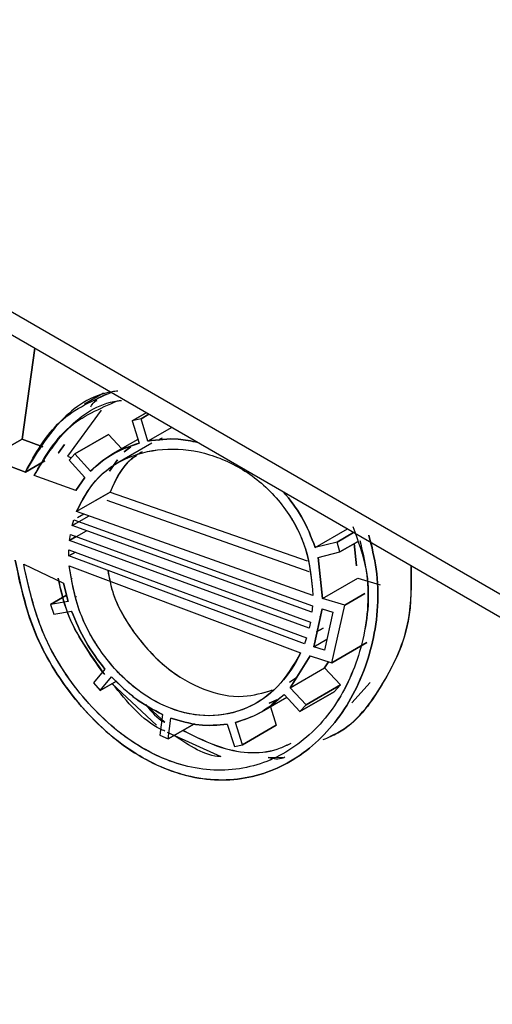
# Model space of a CAD drawing. Header units: inches. Extents: x 0.6 to 33.8, y 0 to 21.7.
# Tile 142 of 204: x 28.6747 to 28.7522, y 12.5536 to 12.7147. Entities that reach past the tile are written whole.
import ezdxf

# ---------------------------------------------------------------- set-up
doc = ezdxf.new("R2010")
doc.units = ezdxf.units.IN
doc.header["$MEASUREMENT"] = 0

msp = doc.modelspace()

# ---------------------------------------------------------------- linework, layer by layer
at = {"color": 7, "linetype": 'Continuous'}
for p, q in [((27.21680927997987, 13.50779375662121), (28.90775850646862, 12.5316295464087)), ((27.22443657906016, 13.49961925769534), (28.91538580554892, 12.52345504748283)), ((28.6751051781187, 12.64610094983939), (28.67718649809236, 12.66096458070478)), ((28.67718649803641, 12.66096458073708), (28.6751051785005, 12.64610095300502)), ((28.68847137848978, 12.65361946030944), (28.68532289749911, 12.65180188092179)), ((28.68804899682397, 12.6508391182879), (28.6825548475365, 12.64328871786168)), ((28.68806349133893, 12.65084716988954), (28.6825548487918, 12.64328872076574)), ((28.6931688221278, 12.64908698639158), (28.69546507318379, 12.65041258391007)), ((28.69546507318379, 12.65041258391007), (28.6931688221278, 12.64908698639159)), ((28.69590173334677, 12.65016050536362), (28.69461163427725, 12.64941574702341)), ((28.69461163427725, 12.64941574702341), (28.69590173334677, 12.65016050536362)), ((28.6946116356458, 12.64941574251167), (28.69316882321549, 12.64908698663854)), ((28.69316882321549, 12.64908698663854), (28.69428708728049, 12.64542913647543)), ((28.69461336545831, 12.64941004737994), (28.69461163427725, 12.64941574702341)), ((28.69572373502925, 12.64575433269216), (28.6946116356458, 12.64941574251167)), ((28.68929282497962, 12.64684820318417), (28.6837727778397, 12.64366154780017)), ((28.6837727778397, 12.64366154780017), (28.68929282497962, 12.64684820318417)), ((28.68929262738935, 12.646847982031), (28.68929282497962, 12.64684820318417)), ((28.68929282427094, 12.64684820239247), (28.691432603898, 12.64450391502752)), ((28.69962900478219, 12.64800879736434), (28.69572373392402, 12.64575433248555)), ((28.6996290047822, 12.64800879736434), (28.69572373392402, 12.64575433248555)), ((28.6751051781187, 12.64610094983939), (28.66968842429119, 12.64297392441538)), ((28.66968842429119, 12.64297392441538), (28.6751051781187, 12.64610094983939)), ((28.67850812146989, 12.64480973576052), (28.6751051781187, 12.64610094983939)), ((28.6751051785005, 12.64610095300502), (28.67850812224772, 12.64480973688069)), ((28.68109089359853, 12.6438297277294), (28.68205714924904, 12.64520786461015)), ((28.68205347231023, 12.64520968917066), (28.68109089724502, 12.64382972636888)), ((28.69409930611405, 12.64604336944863), (28.68995217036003, 12.64364927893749)), ((28.69636161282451, 12.64540086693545), (28.69082024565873, 12.64220190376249)), ((28.69428530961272, 12.64543495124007), (28.69428708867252, 12.64542913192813)), ((28.69807637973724, 12.64623641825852), (28.69753084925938, 12.645868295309)), ((28.68109089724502, 12.64382972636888), (28.68104940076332, 12.64384547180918)), ((28.68104940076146, 12.64384547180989), (28.68109089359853, 12.6438297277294)), ((28.68377278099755, 12.64366154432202), (28.68285413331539, 12.64262676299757)), ((28.68633749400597, 12.64083890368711), (28.68377278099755, 12.64366154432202)), ((28.69186519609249, 12.64402997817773), (28.69292238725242, 12.64484875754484)), ((28.69286148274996, 12.64482285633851), (28.69186519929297, 12.64402997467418)), ((28.66968842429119, 12.64297392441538), (28.67564424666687, 12.64068544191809)), ((28.67564424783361, 12.6406854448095), (28.6696884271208, 12.64297392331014)), ((28.67564424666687, 12.64068544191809), (28.67881604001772, 12.64251647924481)), ((28.67881604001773, 12.64251647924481), (28.67564424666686, 12.64068544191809)), ((28.6825548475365, 12.64328871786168), (28.68322753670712, 12.64304737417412)), ((28.6825548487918, 12.64328872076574), (28.68322753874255, 12.64304737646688)), ((28.68285432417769, 12.6426269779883), (28.68285413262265, 12.64262676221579)), ((28.68285413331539, 12.64262676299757), (28.68541304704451, 12.63980076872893)), ((28.68941920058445, 12.64082596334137), (28.69072274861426, 12.64269059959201)), ((28.69072474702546, 12.64269345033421), (28.68941920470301, 12.64082596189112)), ((28.68392534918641, 12.63765442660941), (28.6771003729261, 12.64013991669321)), ((28.68392535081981, 12.63765442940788), (28.67710037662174, 12.64013991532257)), ((28.68392534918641, 12.63765442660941), (28.68541305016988, 12.63980076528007)), ((28.68541304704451, 12.63980076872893), (28.68392535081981, 12.63765442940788)), ((28.68540857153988, 12.63980571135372), (28.68541305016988, 12.63980076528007)), ((28.68952179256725, 12.63741814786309), (28.68404187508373, 12.63425465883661)), ((28.68473899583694, 12.63465709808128), (28.68952179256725, 12.63741814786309)), ((28.68952179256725, 12.63741814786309), (28.72184247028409, 12.62615465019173)), ((28.6895217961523, 12.63741814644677), (28.72184247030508, 12.62615465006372)), ((28.72213526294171, 12.6243688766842), (28.68903625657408, 12.63601816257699)), ((28.72213526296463, 12.62436887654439), (28.68903625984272, 12.63601816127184)), ((28.7227717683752, 12.6204867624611), (28.68404187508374, 12.63425465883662)), ((28.72277176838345, 12.6204867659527), (28.68404187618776, 12.63425466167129)), ((28.68524226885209, 12.63382794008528), (28.68419112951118, 12.63322113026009)), ((28.68331795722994, 12.63193218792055), (28.68608370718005, 12.63352882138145)), ((28.68331795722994, 12.63193218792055), (28.68356573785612, 12.63286009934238)), ((28.68440416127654, 12.63255924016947), (28.68331795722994, 12.63193218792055)), ((28.68331796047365, 12.63193218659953), (28.68356573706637, 12.63286009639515)), ((28.68356573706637, 12.63286009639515), (28.72270854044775, 12.61881412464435)), ((28.68356573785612, 12.63286009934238), (28.72270854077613, 12.61881412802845)), ((28.68289905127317, 12.62950156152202), (28.68565064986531, 12.63109002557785)), ((28.68289905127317, 12.62950156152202), (28.68302856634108, 12.63047197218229)), ((28.68289905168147, 12.62950156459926), (28.68302856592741, 12.63047196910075)), ((28.68302856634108, 12.63047197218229), (28.72235550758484, 12.61614123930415)), ((28.68302856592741, 12.63047196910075), (28.72235550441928, 12.61614124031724)), ((28.72260565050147, 12.61774831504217), (28.68331795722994, 12.63193218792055)), ((28.72260565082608, 12.61774831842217), (28.68331796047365, 12.63193218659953)), ((28.72314517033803, 12.62832929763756), (28.72843188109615, 12.63138125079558)), ((28.72314517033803, 12.62832929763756), (28.72843188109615, 12.63138125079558)), ((28.72671712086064, 12.6292386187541), (28.72943027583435, 12.6308048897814)), ((28.72943027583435, 12.6308048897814), (28.72671712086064, 12.6292386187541)), ((28.72213434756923, 12.6151179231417), (28.68289905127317, 12.62950156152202)), ((28.72213434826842, 12.61511792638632), (28.68289905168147, 12.62950156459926)), ((28.68397967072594, 12.63012538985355), (28.6828994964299, 12.62950181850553)), ((28.72671712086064, 12.6292386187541), (28.72314517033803, 12.62832929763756)), ((28.72671712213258, 12.62923861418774), (28.72314517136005, 12.62832929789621)), ((28.72716898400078, 12.62761732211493), (28.72671712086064, 12.6292386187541)), ((28.72716898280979, 12.62761732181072), (28.72671712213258, 12.62923861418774)), ((28.73005764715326, 12.62928491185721), (28.72716898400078, 12.62761732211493)), ((28.72716898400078, 12.62761732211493), (28.73005764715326, 12.62928491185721)), ((28.72993299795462, 12.62534863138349), (28.72954491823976, 12.62898891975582)), ((28.72954491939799, 12.62898892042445), (28.72993405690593, 12.625338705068)), ((28.68277588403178, 12.62696137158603), (28.68278911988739, 12.62797542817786)), ((28.68277588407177, 12.62696137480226), (28.68278911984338, 12.6279754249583)), ((28.68385154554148, 12.62758233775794), (28.68277621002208, 12.62696155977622)), ((28.68277621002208, 12.62696155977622), (28.68385154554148, 12.62758233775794)), ((28.68278911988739, 12.62797542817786), (28.72170489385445, 12.61357685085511)), ((28.68278911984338, 12.6279754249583), (28.72170489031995, 12.61357685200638)), ((28.7236039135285, 12.62671197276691), (28.72716898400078, 12.62761732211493)), ((28.72360391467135, 12.62671196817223), (28.72716898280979, 12.62761732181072)), ((28.67537690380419, 12.62560735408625), (28.68190367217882, 12.62248463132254)), ((28.67537690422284, 12.62560735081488), (28.68190367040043, 12.62248463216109)), ((28.7213676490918, 12.61259729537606), (28.68277588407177, 12.62696137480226)), ((28.72136764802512, 12.61259729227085), (28.68277588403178, 12.62696137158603)), ((28.7236039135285, 12.62671197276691), (28.7243599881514, 12.61999342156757)), ((28.72435999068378, 12.61999342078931), (28.72360391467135, 12.62671196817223)), ((28.68284652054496, 12.62536601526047), (28.72075806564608, 12.61112569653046)), ((28.6828465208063, 12.62536601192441), (28.72075806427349, 12.61112569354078)), ((28.68190367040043, 12.62248463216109), (28.6826612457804, 12.61951424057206)), ((28.68266124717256, 12.61951423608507), (28.68190367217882, 12.62248463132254)), ((28.68331373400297, 12.6232986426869), (28.68332027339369, 12.6233024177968)), ((28.68331373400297, 12.6232986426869), (28.68332027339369, 12.6233024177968)), ((28.7243599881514, 12.61999342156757), (28.73014770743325, 12.62333460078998)), ((28.72436612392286, 12.61999696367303), (28.73014770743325, 12.62333460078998)), ((28.7301477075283, 12.62333460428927), (28.73380703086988, 12.6222498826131)), ((28.72798347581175, 12.61888801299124), (28.73130329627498, 12.62080450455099)), ((28.73130329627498, 12.62080450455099), (28.72798347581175, 12.61888801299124)), ((28.68240498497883, 12.6205190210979), (28.67979192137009, 12.61901053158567)), ((28.67979192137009, 12.61901053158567), (28.68240498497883, 12.6205190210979)), ((28.68266124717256, 12.61951423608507), (28.67979192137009, 12.61901053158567)), ((28.6826612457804, 12.61951424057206), (28.67979192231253, 12.61901053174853)), ((28.68401105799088, 12.62029346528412), (28.68399498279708, 12.62028418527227)), ((28.68401105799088, 12.62029346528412), (28.68399498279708, 12.62028418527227)), ((28.72798347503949, 12.61888800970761), (28.72435999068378, 12.61999342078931)), ((28.67979192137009, 12.61901053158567), (28.68033222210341, 12.61744028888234)), ((28.67979192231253, 12.61901053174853), (28.68033222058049, 12.61744029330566)), ((28.68033222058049, 12.61744029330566), (28.68319608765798, 12.61794084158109)), ((28.68033222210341, 12.61744028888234), (28.68319608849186, 12.6179408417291)), ((28.72270854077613, 12.61881412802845), (28.72260565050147, 12.61774831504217)), ((28.72427117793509, 12.61832448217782), (28.72290759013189, 12.61209454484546)), ((28.72290759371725, 12.61209454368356), (28.72427117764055, 12.61832447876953)), ((28.72427117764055, 12.61832447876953), (28.72605208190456, 12.61777282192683)), ((28.72605208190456, 12.61777282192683), (28.72466253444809, 12.61152789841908)), ((28.72605208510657, 12.61777282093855), (28.72466253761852, 12.61152789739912)), ((28.72585577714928, 12.60946114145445), (28.72798347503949, 12.61888800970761)), ((28.72585578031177, 12.60946114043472), (28.72798347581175, 12.61888801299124)), ((28.72797747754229, 12.61888432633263), (28.72798357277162, 12.61888784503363)), ((28.72798357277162, 12.61888784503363), (28.72798196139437, 12.61888691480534)), ((28.68033222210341, 12.61744028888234), (28.68033236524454, 12.61744037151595)), ((28.68033236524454, 12.61744037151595), (28.68033222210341, 12.61744028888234)), ((28.72235550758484, 12.61614123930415), (28.72213434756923, 12.6151179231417)), ((28.7237768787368, 12.61606613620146), (28.72373192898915, 12.61604018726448)), ((28.72390108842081, 12.61703348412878), (28.72400126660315, 12.61709131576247)), ((28.72400126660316, 12.61709131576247), (28.72392011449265, 12.61704446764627)), ((28.72338107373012, 12.61454448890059), (28.72443615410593, 12.61515357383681)), ((28.72443615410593, 12.61515357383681), (28.72345290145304, 12.61458595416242)), ((28.72170489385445, 12.61357685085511), (28.72136764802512, 12.61259729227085)), ((28.72290759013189, 12.61209454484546), (28.72506585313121, 12.61334048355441)), ((28.72290907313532, 12.61209540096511), (28.72506585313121, 12.61334048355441)), ((28.73159090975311, 12.61277196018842), (28.72585578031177, 12.60946114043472)), ((28.72585578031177, 12.60946114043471), (28.73159090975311, 12.61277196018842)), ((28.72466253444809, 12.61152789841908), (28.72290759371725, 12.61209454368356)), ((28.7265709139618, 12.61262957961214), (28.72653159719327, 12.61260688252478)), ((28.72653159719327, 12.61260688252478), (28.7265709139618, 12.61262957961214)), ((28.72231168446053, 12.61061238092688), (28.71903568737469, 12.60537684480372)), ((28.71903569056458, 12.60537684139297), (28.72231168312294, 12.61061237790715)), ((28.72231168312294, 12.61061237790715), (28.72585577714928, 12.60946114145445)), ((28.72467427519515, 12.60863193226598), (28.72531165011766, 12.60963789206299)), ((28.72531165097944, 12.60963789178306), (28.72467427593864, 12.60863193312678)), ((28.68868602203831, 12.60843199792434), (28.68682077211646, 12.60620179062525)), ((28.68868601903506, 12.60843200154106), (28.68682077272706, 12.60620179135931)), ((28.69001725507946, 12.60920050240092), (28.69001401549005, 12.60919863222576)), ((28.69001725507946, 12.60920050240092), (28.69001401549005, 12.60919863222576)), ((28.69115151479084, 12.60797322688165), (28.69115509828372, 12.60797529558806)), ((28.69115151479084, 12.60797322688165), (28.69115509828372, 12.60797529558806)), ((28.71903568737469, 12.60537684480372), (28.72467427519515, 12.60863193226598)), ((28.71903568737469, 12.60537684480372), (28.72467427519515, 12.60863193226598)), ((28.72467427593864, 12.60863193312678), (28.72729903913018, 12.60584395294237)), ((28.68791046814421, 12.60494879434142), (28.68978117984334, 12.60718214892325)), ((28.687910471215, 12.60494879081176), (28.68978118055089, 12.60718214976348)), ((28.69056182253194, 12.60647938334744), (28.687910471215, 12.60494879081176)), ((28.687910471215, 12.60494879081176), (28.69056182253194, 12.60647938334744)), ((28.71893740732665, 12.60631243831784), (28.72014490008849, 12.60714953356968)), ((28.68682077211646, 12.60620179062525), (28.687910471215, 12.60494879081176)), ((28.68682077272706, 12.60620179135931), (28.68791046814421, 12.60494879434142)), ((28.68983889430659, 12.60606204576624), (28.69711644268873, 12.59926443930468)), ((28.72165047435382, 12.60258310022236), (28.71903569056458, 12.60537684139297)), ((28.72627679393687, 12.60474935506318), (28.72064442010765, 12.60149785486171)), ((28.72064442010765, 12.60149785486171), (28.72627679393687, 12.60474935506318)), ((28.72729904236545, 12.60584394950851), (28.72165047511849, 12.60258310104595)), ((28.72165047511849, 12.60258310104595), (28.72729840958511, 12.6058435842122)), ((28.72729903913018, 12.60584395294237), (28.7262767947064, 12.60474935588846)), ((28.72913243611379, 12.60292523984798), (28.73215950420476, 12.6062331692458)), ((28.71432427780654, 12.60142887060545), (28.71847449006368, 12.60382473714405)), ((28.71561390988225, 12.60289600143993), (28.71679433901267, 12.60336078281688)), ((28.7168467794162, 12.60340025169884), (28.71561391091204, 12.6028960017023)), ((28.71803579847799, 12.60429515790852), (28.7206444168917, 12.6014978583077)), ((28.69536141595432, 12.60264602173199), (28.69848820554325, 12.59976080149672)), ((28.71580777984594, 12.60228527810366), (28.71676842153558, 12.59925907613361)), ((28.7206444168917, 12.6014978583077), (28.72165047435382, 12.60258310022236)), ((28.69811226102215, 12.60101252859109), (28.69768613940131, 12.59761602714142)), ((28.69906262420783, 12.59703296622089), (28.69949988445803, 12.60043589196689)), ((28.70333804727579, 12.59950111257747), (28.69906262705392, 12.59703296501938)), ((28.69906262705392, 12.59703296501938), (28.70333804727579, 12.59950111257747)), ((28.70872500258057, 12.59942327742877), (28.70989297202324, 12.59579412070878)), ((28.71124837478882, 12.59607241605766), (28.7100862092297, 12.59970492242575)), ((28.71124837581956, 12.59607241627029), (28.71676842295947, 12.59925907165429)), ((28.71676842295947, 12.59925907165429), (28.71124837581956, 12.59607241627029)), ((28.71676842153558, 12.59925907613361), (28.71676302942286, 12.59925795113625)), ((28.71676637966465, 12.599265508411), (28.71676842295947, 12.59925907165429)), ((28.69768613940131, 12.59761602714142), (28.69906262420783, 12.59703296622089)), ((28.69886482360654, 12.59810067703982), (28.7077030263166, 12.59412543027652)), ((28.6990608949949, 12.59703369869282), (28.69906262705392, 12.59703296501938)), ((28.69906262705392, 12.59703296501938), (28.69906274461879, 12.59703387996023)), ((28.70989297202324, 12.59579412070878), (28.71124837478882, 12.59607241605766)), ((28.71124809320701, 12.59607235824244), (28.71124837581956, 12.59607241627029)), ((28.71787811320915, 12.59394246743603), (28.71548274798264, 12.5939855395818))]:
    msp.add_line(p, q, dxfattribs=at)
for centre, major_axis, ratio, start_param, end_param in [((38.52175961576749, -6.723224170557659), (-14.19441946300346, 20.6824037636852), 0.2344786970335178, 5.737407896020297, 5.916607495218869), ((38.481706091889, -6.7679143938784), (-14.12451657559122, 20.70148472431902), 0.234802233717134, 5.739571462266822, 5.918885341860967)]:
    msp.add_ellipse(centre, major_axis=major_axis, ratio=ratio, start_param=start_param, end_param=end_param, dxfattribs=at)
for points, knots in [([(28.38568897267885, 12.82924252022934), (28.4017493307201, 12.79720957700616), (28.44523448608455, 12.71047692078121), (28.52496097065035, 12.57373625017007), (28.60711284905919, 12.43975548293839), (28.65897001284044, 12.35890828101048), (28.67779954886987, 12.32955235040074)], [0, 0, 0, 0, 0.1854861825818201, 0.5022238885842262, 0.819255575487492, 1, 1, 1, 1]), ([(28.67564424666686, 12.64068544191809), (28.67730183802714, 12.64371509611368), (28.68056744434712, 12.64968379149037), (28.68681227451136, 12.65246129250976), (28.68988728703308, 12.65382895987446)], [0, 0, 0, 0, 0.5075906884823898, 1, 1, 1, 1]), ([(28.69077945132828, 12.65393459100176), (28.69048133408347, 12.65390013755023), (28.68671580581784, 12.65346495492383), (28.68072410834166, 12.64929998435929), (28.67735464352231, 12.64358597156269), (28.67564424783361, 12.6406854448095)], [0, 0, 0, 0, 0.04061426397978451, 0.513000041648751, 1, 1, 1, 1]), ([(28.68926784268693, 12.65351297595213), (28.68832653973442, 12.65318274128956), (28.68738401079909, 12.65285207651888), (28.68685166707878, 12.6520884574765), (28.6868509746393, 12.65208746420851)], [0, 0, 0, 0, 0.998699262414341, 0.9999999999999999, 0.9999999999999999, 0.9999999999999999, 0.9999999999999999]), ([(28.6771003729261, 12.64013991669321), (28.67871956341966, 12.64296900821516), (28.68191018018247, 12.64854373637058), (28.6878473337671, 12.65109493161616), (28.69077147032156, 12.65235143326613)], [0, 0, 0, 0, 0.5074851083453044, 1, 1, 1, 1]), ([(28.67710037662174, 12.64013991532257), (28.67876856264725, 12.64284472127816), (28.6820555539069, 12.64817426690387), (28.68771212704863, 12.65202240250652), (28.69120941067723, 12.65239644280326), (28.6914285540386, 12.65241988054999)], [0, 0, 0, 0, 0.4913354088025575, 0.9681265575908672, 0.9999999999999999, 0.9999999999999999, 0.9999999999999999, 0.9999999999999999]), ([(28.68636250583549, 12.65134844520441), (28.68651541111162, 12.65164197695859), (28.68675593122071, 12.65210370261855), (28.68722144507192, 12.65232627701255), (28.68739101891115, 12.65240735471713)], [0, 0, 0, 0, 0.6357276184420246, 1, 1, 1, 1]), ([(28.69428708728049, 12.64542913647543), (28.69278628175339, 12.64492410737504), (28.68978428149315, 12.64391391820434), (28.68748652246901, 12.64186399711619), (28.68633749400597, 12.64083890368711)], [0, 0, 0, 0, 0.499935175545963, 1, 1, 1, 1]), ([(28.68633749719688, 12.64083890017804), (28.68736860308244, 12.64177156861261), (28.68965239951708, 12.64383733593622), (28.69264539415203, 12.64486528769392), (28.69428708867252, 12.64542913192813)], [0, 0, 0, 0, 0.4514876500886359, 1, 1, 1, 1]), ([(28.69572373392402, 12.64575433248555), (28.69736893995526, 12.64598077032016), (28.70003305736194, 12.64634744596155), (28.70284317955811, 12.64575821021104), (28.70391793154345, 12.64553285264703)], [0, 0, 0, 0, 0.6175426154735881, 1, 1, 1, 1]), ([(28.70392036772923, 12.64553144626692), (28.70284495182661, 12.6457561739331), (28.70003433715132, 12.64634350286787), (28.69736915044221, 12.6459792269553), (28.69572373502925, 12.64575433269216)], [0, 0, 0, 0, 0.3826265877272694, 0.9999999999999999, 0.9999999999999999, 0.9999999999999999, 0.9999999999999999]), ([(28.69807637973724, 12.64623641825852), (28.69803319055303, 12.64622748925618), (28.69778477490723, 12.64617613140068), (28.69760536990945, 12.64600447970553), (28.69745715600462, 12.64586267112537)], [0, 0, 0, 0, 0.1738585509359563, 1, 1, 1, 1]), ([(28.68404187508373, 12.63425465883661), (28.68496048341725, 12.63602617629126), (28.68693957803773, 12.63984281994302), (28.69226659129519, 12.64339260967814), (28.69885234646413, 12.6448375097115), (28.70585018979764, 12.64392231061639), (28.71264033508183, 12.6406788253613), (28.7182355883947, 12.63527549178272), (28.72206901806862, 12.62816318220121), (28.72253292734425, 12.62309571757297), (28.7227717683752, 12.6204867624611)], [0, 0, 0, 0, 0.1159601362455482, 0.2498301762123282, 0.376234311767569, 0.5013803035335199, 0.625307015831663, 0.7511826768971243, 0.8718978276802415, 0.9999999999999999, 0.9999999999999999, 0.9999999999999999, 0.9999999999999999]), ([(28.68404187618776, 12.63425466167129), (28.68506377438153, 12.63618026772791), (28.68707651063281, 12.63997295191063), (28.6924552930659, 12.64342816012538), (28.69885204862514, 12.64483796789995), (28.70585027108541, 12.64392207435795), (28.71263954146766, 12.64067715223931), (28.71825933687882, 12.63524887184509), (28.72207908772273, 12.62812523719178), (28.72253842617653, 12.62305992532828), (28.72277176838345, 12.6204867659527)], [0, 0, 0, 0, 0.1268445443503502, 0.2498337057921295, 0.3762405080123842, 0.5013967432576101, 0.6253288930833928, 0.7511979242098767, 0.8736094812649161, 0.9999999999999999, 0.9999999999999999, 0.9999999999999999, 0.9999999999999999]), ([(28.69385429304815, 12.64334722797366), (28.69350674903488, 12.64312119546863), (28.69144911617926, 12.6417829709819), (28.6903965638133, 12.63939924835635), (28.68952179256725, 12.63741814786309)], [0, 0, 0, 0, 0.1689047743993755, 1, 1, 1, 1]), ([(28.69478480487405, 12.64401526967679), (28.69417951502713, 12.64364841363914), (28.6917407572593, 12.64217032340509), (28.69047408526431, 12.63945759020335), (28.6895217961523, 12.63741814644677)], [0, 0, 0, 0, 0.2481959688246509, 1, 1, 1, 1]), ([(28.71795295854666, 12.63743060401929), (28.71901331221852, 12.63612287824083), (28.72124068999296, 12.63337587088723), (28.72249039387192, 12.63006435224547), (28.72314517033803, 12.62832929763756)], [0, 0, 0, 0, 0.4760547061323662, 1, 1, 1, 1]), ([(28.72314517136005, 12.62832929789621), (28.72249039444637, 12.63006435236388), (28.7212406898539, 12.63337587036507), (28.71901331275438, 12.63612287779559), (28.71795295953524, 12.6374306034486)], [0, 0, 0, 0, 0.5239453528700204, 1, 1, 1, 1]), ([(28.72929094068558, 12.63177706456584), (28.73016810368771, 12.62941114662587), (28.73242929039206, 12.62331218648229), (28.73141841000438, 12.61305527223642), (28.72744050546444, 12.60305161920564), (28.72065820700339, 12.59562689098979), (28.71198661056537, 12.5916494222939), (28.70239333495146, 12.59179524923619), (28.69273775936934, 12.59613847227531), (28.68429038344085, 12.60407147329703), (28.67779331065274, 12.61451842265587), (28.67617494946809, 12.62194510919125), (28.67537690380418, 12.62560735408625)], [0, 0, 0, 0, 0.06608852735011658, 0.1703657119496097, 0.2739095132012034, 0.3787678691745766, 0.4810975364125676, 0.5861554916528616, 0.6869599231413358, 0.7930905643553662, 0.8979688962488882, 1, 1, 1, 1]), ([(28.67398250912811, 12.62628884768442), (28.67482632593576, 12.62230651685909), (28.67648970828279, 12.61445630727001), (28.68326779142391, 12.60341499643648), (28.69203459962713, 12.59497888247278), (28.70221008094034, 12.59024145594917), (28.71238333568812, 12.58999673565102), (28.72157926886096, 12.59416561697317), (28.72876347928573, 12.60201003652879), (28.73308128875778, 12.61259677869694), (28.73385581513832, 12.62265243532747), (28.73240390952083, 12.62851402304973), (28.7319433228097, 12.63037348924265)], [0, 0, 0, 0, 0.1069630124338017, 0.2108519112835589, 0.3179040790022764, 0.4217632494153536, 0.5287903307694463, 0.633116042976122, 0.7399739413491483, 0.8455311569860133, 0.9509979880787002, 0.9999999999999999, 0.9999999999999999, 0.9999999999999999, 0.9999999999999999]), ([(28.73194592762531, 12.6303749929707), (28.73240563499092, 12.62851502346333), (28.73385447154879, 12.62265305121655), (28.73308159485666, 12.6125968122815), (28.72876387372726, 12.6020093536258), (28.7215823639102, 12.594161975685), (28.71238737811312, 12.58999071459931), (28.70232257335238, 12.59023132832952), (28.69228002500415, 12.59483265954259), (28.68338120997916, 12.60320607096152), (28.67647359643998, 12.61439613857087), (28.67479831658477, 12.62239410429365), (28.6739825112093, 12.62628884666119)], [0, 0, 0, 0, 0.04900931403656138, 0.1544601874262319, 0.2600026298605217, 0.3668515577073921, 0.4711763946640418, 0.5782104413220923, 0.6785996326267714, 0.7850531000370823, 0.8953280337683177, 1, 1, 1, 1]), ([(28.73044378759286, 12.62950782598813), (28.73084953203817, 12.62785619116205), (28.73218381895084, 12.62242480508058), (28.73146567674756, 12.61304350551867), (28.72742430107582, 12.60304825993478), (28.72065928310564, 12.59563159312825), (28.71198168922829, 12.5916549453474), (28.70235910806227, 12.59180370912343), (28.69270253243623, 12.59616795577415), (28.68434960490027, 12.60403859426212), (28.67785737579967, 12.61441015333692), (28.67621163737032, 12.62183924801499), (28.67537690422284, 12.62560735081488)], [0, 0, 0, 0, 0.04621321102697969, 0.1519717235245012, 0.2578278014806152, 0.3650215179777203, 0.4696220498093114, 0.5770035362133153, 0.6811439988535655, 0.7885094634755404, 0.8927301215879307, 1, 1, 1, 1]), ([(28.72075806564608, 12.61112569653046), (28.72063809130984, 12.61087410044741), (28.71964364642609, 12.60878866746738), (28.71704746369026, 12.60519070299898), (28.71198032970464, 12.60165775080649), (28.70583449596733, 12.60039434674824), (28.69931374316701, 12.60166589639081), (28.69314817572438, 12.60530197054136), (28.68790096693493, 12.61099565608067), (28.68405827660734, 12.61802642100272), (28.68324948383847, 12.62292527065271), (28.68284652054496, 12.62536601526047)], [0, 0, 0, 0, 0.01534190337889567, 0.1271661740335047, 0.2501211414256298, 0.3806654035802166, 0.5009762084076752, 0.6251437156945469, 0.7508558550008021, 0.8758693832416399, 1, 1, 1, 1]), ([(28.72075806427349, 12.61112569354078), (28.7196054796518, 12.60915538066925), (28.71733708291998, 12.60527761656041), (28.71201862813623, 12.60172299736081), (28.70591673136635, 12.60038498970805), (28.69939481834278, 12.60162316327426), (28.69315582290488, 12.60529724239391), (28.68793994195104, 12.61095455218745), (28.68408537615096, 12.61797726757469), (28.68326376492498, 12.62287749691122), (28.6828465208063, 12.62536601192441)], [0, 0, 0, 0, 0.1270209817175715, 0.2499894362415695, 0.3760739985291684, 0.5009129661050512, 0.6247117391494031, 0.7508345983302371, 0.8734647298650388, 1, 1, 1, 1]), ([(28.68915858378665, 12.62458569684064), (28.68936589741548, 12.62345760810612), (28.69002496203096, 12.61987133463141), (28.69337518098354, 12.61411353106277), (28.69859005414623, 12.60840021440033), (28.70486442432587, 12.60480591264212), (28.71100324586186, 12.60349352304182), (28.71457629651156, 12.60455941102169), (28.71615015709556, 12.60502891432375)], [0, 0, 0, 0, 0.08754683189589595, 0.2783175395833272, 0.4700803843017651, 0.6596102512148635, 0.8500648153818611, 1, 1, 1, 1]), ([(28.68917405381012, 12.62457993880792), (28.68939214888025, 12.62340682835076), (28.69005857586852, 12.61982218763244), (28.69341348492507, 12.61407268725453), (28.69859747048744, 12.60839617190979), (28.70487104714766, 12.60480449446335), (28.7110056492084, 12.6034934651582), (28.7145798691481, 12.60456168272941), (28.7161554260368, 12.60503256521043)], [0, 0, 0, 0, 0.09101324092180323, 0.2781066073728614, 0.4704390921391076, 0.6593883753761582, 0.8498545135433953, 1, 1, 1, 1]), ([(28.72445208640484, 12.59691567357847), (28.72526104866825, 12.59724591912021), (28.72928833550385, 12.59888999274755), (28.73443673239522, 12.60570905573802), (28.73894472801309, 12.61529180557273), (28.73890456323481, 12.62233935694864), (28.7388874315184, 12.62534539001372)], [0, 0, 0, 0, 0.08650243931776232, 0.4306383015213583, 0.7571468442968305, 1, 1, 1, 1]), ([(28.73889343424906, 12.62534192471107), (28.73890000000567, 12.62225464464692), (28.73891524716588, 12.61508528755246), (28.73431356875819, 12.60560593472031), (28.72950090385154, 12.59909625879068), (28.72593173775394, 12.59758295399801), (28.72546445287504, 12.59738482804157)], [0, 0, 0, 0, 0.258871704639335, 0.601158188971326, 0.947782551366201, 1, 1, 1, 1]), ([(28.68101010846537, 12.62333324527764), (28.68142410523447, 12.62146265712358), (28.6826720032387, 12.6158241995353), (28.68624836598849, 12.610875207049), (28.68863825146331, 12.60756806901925)], [0, 0, 0, 0, 0.3317552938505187, 1, 1, 1, 1]), ([(28.68851221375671, 12.60769963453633), (28.68623048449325, 12.61088727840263), (28.68271856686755, 12.61579353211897), (28.68147153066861, 12.62137618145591), (28.6810347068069, 12.62333172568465)], [0, 0, 0, 0, 0.6497103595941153, 1, 1, 1, 1]), ([(28.68319608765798, 12.61794084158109), (28.6839107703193, 12.61624037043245), (28.68534013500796, 12.61283942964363), (28.68757072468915, 12.6099011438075), (28.68868601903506, 12.60843200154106)], [0, 0, 0, 0, 0.5000002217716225, 1, 1, 1, 1]), ([(28.68978117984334, 12.60718214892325), (28.69108579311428, 12.60589720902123), (28.69366698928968, 12.60335493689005), (28.69664127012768, 12.60178765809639), (28.69811226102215, 12.60101252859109)], [0, 0, 0, 0, 0.5054297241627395, 1, 1, 1, 1]), ([(28.69811226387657, 12.60101252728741), (28.69663242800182, 12.60179100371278), (28.69365704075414, 12.6033562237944), (28.6910776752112, 12.60590235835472), (28.68978118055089, 12.60718214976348)], [0, 0, 0, 0, 0.497359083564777, 1, 1, 1, 1]), ([(28.69848328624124, 12.59829686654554), (28.69825602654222, 12.59839699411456), (28.6949968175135, 12.59983295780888), (28.69234926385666, 12.60307419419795), (28.68988632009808, 12.6060894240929)], [0, 0, 0, 0, 0.06972848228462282, 1, 1, 1, 1]), ([(28.71803579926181, 12.60429515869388), (28.71672673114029, 12.6031551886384), (28.71434015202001, 12.60107689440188), (28.71140940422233, 12.60013167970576), (28.71008620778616, 12.59970492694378)], [0, 0, 0, 0, 0.5485123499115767, 1, 1, 1, 1]), ([(28.7100862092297, 12.59970492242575), (28.71154840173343, 12.60018759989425), (28.71447240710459, 12.60115282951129), (28.71684810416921, 12.60324780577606), (28.71803579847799, 12.60429515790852)], [0, 0, 0, 0, 0.5000649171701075, 1, 1, 1, 1]), ([(28.69533475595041, 12.60266185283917), (28.69630152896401, 12.60148391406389), (28.69727875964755, 12.6002932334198), (28.69847539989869, 12.59976643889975), (28.69848820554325, 12.59976080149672)], [0, 0, 0, 0, 0.9892986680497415, 1, 1, 1, 1]), ([(28.69949988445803, 12.60043589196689), (28.70104127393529, 12.5999639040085), (28.7041580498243, 12.59900951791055), (28.70719165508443, 12.59928435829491), (28.70872500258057, 12.59942327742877)], [0, 0, 0, 0, 0.4945461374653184, 1, 1, 1, 1]), ([(28.70872500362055, 12.59942327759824), (28.70718459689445, 12.59928258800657), (28.70415165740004, 12.59900558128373), (28.70103407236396, 12.5999641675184), (28.69949988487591, 12.60043589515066)], [0, 0, 0, 0, 0.5078923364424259, 1, 1, 1, 1]), ([(28.70146819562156, 12.59842167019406), (28.70354942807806, 12.59737376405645), (28.7088037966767, 12.59472817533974), (28.71519632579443, 12.59435654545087), (28.71862890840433, 12.59605568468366), (28.7191960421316, 12.5963364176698)], [0, 0, 0, 0, 0.3538066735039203, 0.8932354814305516, 1, 1, 1, 1]), ([(28.70148829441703, 12.59843327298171), (28.70356232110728, 12.59738366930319), (28.70880788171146, 12.59472904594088), (28.71519300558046, 12.59436345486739), (28.7186257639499, 12.59606136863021), (28.71919312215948, 12.59634199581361)], [0, 0, 0, 0, 0.3531139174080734, 0.8930841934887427, 1, 1, 1, 1]), ([(28.7077030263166, 12.59412543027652), (28.70768194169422, 12.59412577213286), (28.70509916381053, 12.59416764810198), (28.70255468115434, 12.59588683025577), (28.70003097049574, 12.59759197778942)], [0, 0, 0, 0, 0.00816354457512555, 0.9999999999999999, 0.9999999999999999, 0.9999999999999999, 0.9999999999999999]), ([(28.71545679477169, 12.59397377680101), (28.71630351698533, 12.5938104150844), (28.71726128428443, 12.59362562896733), (28.71808096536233, 12.59402239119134), (28.71817600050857, 12.59406839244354)], [0, 0, 0, 0, 0.8840583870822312, 1, 1, 1, 1])]:
    msp.add_open_spline(points, degree=3, knots=knots, dxfattribs=at)
msp.add_open_spline([(28.68868602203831, 12.60843199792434), (28.68757058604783, 12.60990106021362), (28.68533971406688, 12.61283918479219), (28.68391063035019, 12.61624028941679), (28.68319608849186, 12.61794084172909)], degree=3, dxfattribs=at)

doc.saveas('drawing.dxf')
